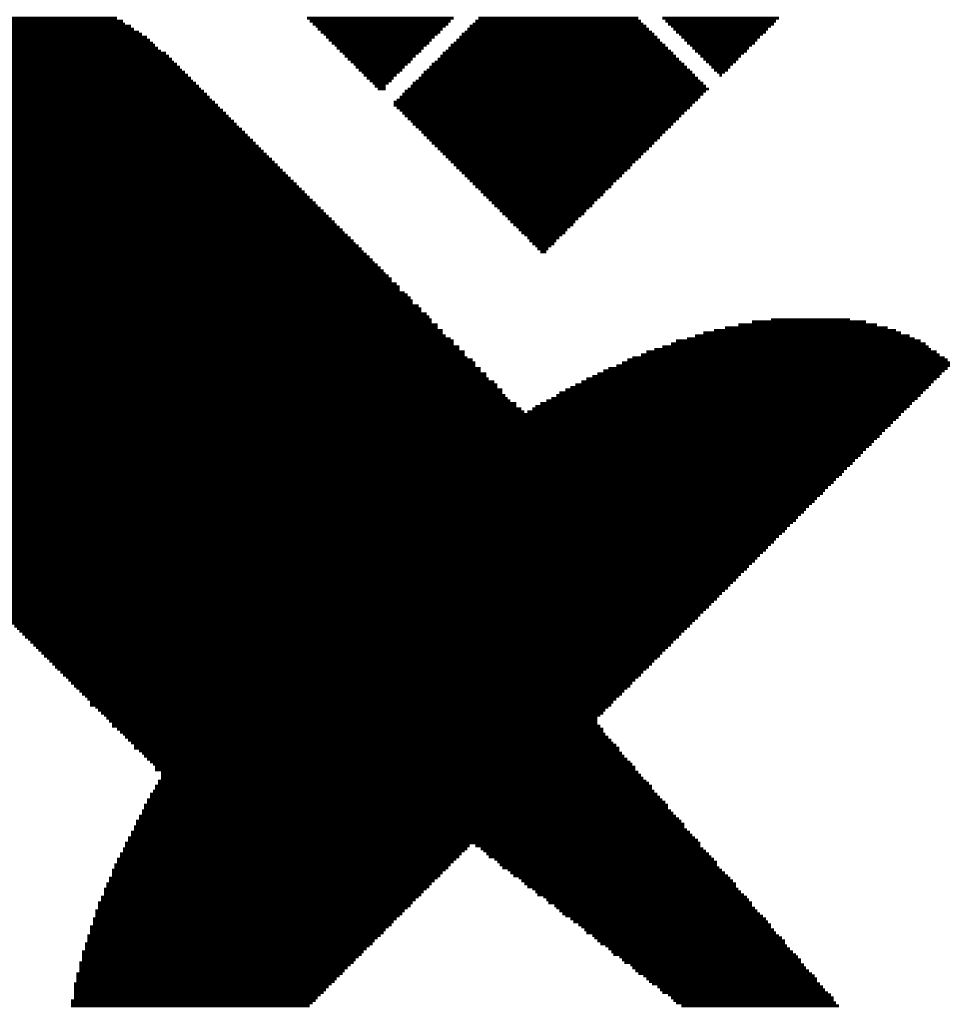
# Model space of a CAD drawing. Extents: x -1.3 to 24.2, y -3.9 to 53.4.
# Tile 47 of 62: x 9.4 to 12.6, y 30.2 to 33.6. Entities that reach past the tile are written whole.
import ezdxf

# ---------------------------------------------------------------- set-up
doc = ezdxf.new("R2010")
doc.units = 0
doc.layers.add('GNSS_22_CLICK_V101_GTO', color=11, linetype='CONTINUOUS')

msp = doc.modelspace()

# ---------------------------------------------------------------- linework, layer by layer
at = {"layer": 'GNSS_22_CLICK_V101_GTO', "const_width": 0.01016}
for points in [[(9.01192, 33.58134), (9.74852, 33.58134)], [(9.0297, 33.5915), (9.7282, 33.5915)], [(10.3886, 33.5915), (10.89914, 33.5915)], [(10.39876, 33.58134), (10.88898, 33.58134)], [(10.97534, 33.58134), (11.55192, 33.58134)], [(10.9855, 33.5915), (11.54176, 33.5915)], [(11.62558, 33.5915), (12.03198, 33.5915)], [(11.63574, 33.58134), (12.02182, 33.58134)], [(8.53948, 33.54324), (9.8044, 33.54324)], [(8.96366, 33.5534), (9.78662, 33.5534)], [(8.97382, 33.56356), (9.77646, 33.56356)], [(8.9916, 33.57118), (9.75614, 33.57118)], [(10.40892, 33.57118), (10.88136, 33.57118)], [(10.41908, 33.56356), (10.8712, 33.56356)], [(10.4267, 33.5534), (10.86104, 33.5534)], [(10.43686, 33.54324), (10.85342, 33.54324)], [(10.93724, 33.54324), (11.59002, 33.54324)], [(10.9474, 33.5534), (11.57986, 33.5534)], [(10.95502, 33.56356), (11.5697, 33.56356)], [(10.96518, 33.57118), (11.55954, 33.57118)], [(11.6459, 33.57118), (12.0142, 33.57118)], [(11.65606, 33.56356), (12.00404, 33.56356)], [(11.66368, 33.5534), (11.99388, 33.5534)], [(11.67384, 33.54324), (11.98626, 33.54324)], [(8.51154, 33.5153), (9.8425, 33.5153)], [(8.51916, 33.52546), (9.83234, 33.52546)], [(8.52932, 33.53562), (9.81456, 33.53562)], [(10.44702, 33.53562), (10.84326, 33.53562)], [(10.45464, 33.52546), (10.8331, 33.52546)], [(10.4648, 33.5153), (10.82294, 33.5153)], [(10.9093, 33.5153), (11.61796, 33.5153)], [(10.91946, 33.52546), (11.6078, 33.52546)], [(10.92708, 33.53562), (11.59764, 33.53562)], [(11.684, 33.53562), (11.9761, 33.53562)], [(11.69162, 33.52546), (11.96594, 33.52546)], [(11.70178, 33.5153), (11.95578, 33.5153)], [(8.47344, 33.4772), (9.8806, 33.4772)], [(8.4836, 33.48736), (9.87044, 33.48736)], [(8.49122, 33.49752), (9.86028, 33.49752)], [(8.50138, 33.50514), (9.85266, 33.50514)], [(10.47496, 33.50514), (10.81532, 33.50514)], [(10.48512, 33.49752), (10.80516, 33.49752)], [(10.49274, 33.48736), (10.795, 33.48736)], [(10.5029, 33.4772), (10.78738, 33.4772)], [(10.8712, 33.4772), (11.65606, 33.4772)], [(10.88136, 33.48736), (11.6459, 33.48736)], [(10.88898, 33.49752), (11.63574, 33.49752)], [(10.89914, 33.50514), (11.62558, 33.50514)], [(11.71194, 33.50514), (11.94816, 33.50514)], [(11.7221, 33.49752), (11.938, 33.49752)], [(11.72972, 33.48736), (11.92784, 33.48736)], [(11.73988, 33.4772), (11.92022, 33.4772)], [(8.43534, 33.4391), (9.92632, 33.4391)], [(8.4455, 33.44926), (9.9187, 33.44926)], [(8.45312, 33.45942), (9.90854, 33.45942)], [(8.46328, 33.46958), (9.89838, 33.46958)], [(10.51306, 33.46958), (10.77722, 33.46958)], [(10.52068, 33.45942), (10.76706, 33.45942)], [(10.53084, 33.44926), (10.7569, 33.44926)], [(10.541, 33.4391), (10.74928, 33.4391)], [(10.8331, 33.4391), (11.69162, 33.4391)], [(10.84326, 33.44926), (11.684, 33.44926)], [(10.85342, 33.45942), (11.67384, 33.45942)], [(10.86104, 33.46958), (11.66368, 33.46958)], [(11.75004, 33.46958), (11.91006, 33.46958)], [(11.75766, 33.45942), (11.8999, 33.45942)], [(11.76782, 33.44926), (11.88974, 33.44926)], [(11.77798, 33.4391), (11.88212, 33.4391)], [(8.39724, 33.40354), (9.96442, 33.40354)], [(8.4074, 33.41116), (9.95426, 33.41116)], [(8.41756, 33.42132), (9.94664, 33.42132)], [(8.42518, 33.43148), (9.93648, 33.43148)], [(10.55116, 33.43148), (10.73912, 33.43148)], [(10.55878, 33.42132), (10.72896, 33.42132)], [(10.56894, 33.41116), (10.72134, 33.41116)], [(10.5791, 33.40354), (10.71118, 33.40354)], [(10.795, 33.40354), (11.72972, 33.40354)], [(10.80516, 33.41116), (11.7221, 33.41116)], [(10.81532, 33.42132), (11.71194, 33.42132)], [(10.82294, 33.43148), (11.70178, 33.43148)], [(11.78814, 33.43148), (11.87196, 33.43148)], [(11.79576, 33.42132), (11.8618, 33.42132)], [(11.80592, 33.41116), (11.85418, 33.41116)], [(11.81608, 33.40354), (11.84402, 33.40354)], [(8.3693, 33.37306), (9.99236, 33.37306)], [(8.37946, 33.38322), (9.98474, 33.38322)], [(8.38708, 33.39338), (9.97458, 33.39338)], [(10.58672, 33.39338), (10.70102, 33.39338)], [(10.59688, 33.38322), (10.69086, 33.38322)], [(10.60704, 33.37306), (10.68324, 33.37306)], [(10.76706, 33.37306), (11.75766, 33.37306)], [(10.77722, 33.38322), (11.75004, 33.38322)], [(10.78738, 33.39338), (11.73988, 33.39338)], [(11.8237, 33.39338), (11.83386, 33.39338)], [(8.35152, 33.35528), (10.01268, 33.35528)], [(8.35914, 33.36544), (10.00252, 33.36544)], [(8.35914, 33.34512), (10.0203, 33.34512)], [(8.3693, 33.3375), (10.03046, 33.3375)], [(10.6172, 33.36544), (10.67308, 33.36544)], [(10.62482, 33.35528), (10.66292, 33.35528)], [(10.63498, 33.34512), (10.66292, 33.34512)], [(10.72896, 33.3375), (11.77798, 33.3375)], [(10.73912, 33.34512), (11.78814, 33.34512)], [(10.74928, 33.35528), (11.77798, 33.35528)], [(10.7569, 33.36544), (11.76782, 33.36544)], [(8.37946, 33.32734), (10.04062, 33.32734)], [(8.38708, 33.31718), (10.05078, 33.31718)], [(8.39724, 33.30702), (10.0584, 33.30702)], [(10.70102, 33.30702), (11.75004, 33.30702)], [(10.71118, 33.31718), (11.75766, 33.31718)], [(10.72134, 33.32734), (11.76782, 33.32734)], [(8.4074, 33.2994), (10.06856, 33.2994)], [(8.41756, 33.28924), (10.07872, 33.28924)], [(8.42518, 33.27908), (10.08634, 33.27908)], [(8.43534, 33.27146), (10.0965, 33.27146)], [(10.69086, 33.2994), (11.73988, 33.2994)], [(10.69086, 33.28924), (11.72972, 33.28924)], [(10.70102, 33.27908), (11.7221, 33.27908)], [(10.71118, 33.27146), (11.71194, 33.27146)], [(8.4455, 33.2613), (10.10666, 33.2613)], [(8.45312, 33.25114), (10.11682, 33.25114)], [(8.46328, 33.24098), (10.12444, 33.24098)], [(8.47344, 33.23336), (10.1346, 33.23336)], [(10.72134, 33.2613), (11.70178, 33.2613)], [(10.72896, 33.25114), (11.69162, 33.25114)], [(10.73912, 33.24098), (11.684, 33.24098)], [(10.74928, 33.23336), (11.67384, 33.23336)], [(8.4836, 33.2232), (10.14476, 33.2232)], [(8.49122, 33.21304), (10.15238, 33.21304)], [(8.50138, 33.20542), (10.16254, 33.20542)], [(10.7569, 33.2232), (11.66368, 33.2232)], [(10.76706, 33.21304), (11.65606, 33.21304)], [(10.77722, 33.20542), (11.6459, 33.20542)], [(8.51154, 33.19526), (10.1727, 33.19526)], [(8.51916, 33.1851), (10.18286, 33.1851)], [(8.52932, 33.17494), (10.19048, 33.17494)], [(8.53948, 33.16732), (10.20064, 33.16732)], [(10.78738, 33.19526), (11.63574, 33.19526)], [(10.795, 33.1851), (11.62558, 33.1851)], [(10.80516, 33.17494), (11.61796, 33.17494)], [(10.81532, 33.16732), (11.6078, 33.16732)], [(8.53948, 33.12922), (10.23874, 33.12922)], [(8.54964, 33.15716), (10.2108, 33.15716)], [(8.54964, 33.147), (10.22096, 33.147)], [(8.54964, 33.13684), (10.22858, 33.13684)], [(10.82294, 33.15716), (11.59764, 33.15716)], [(10.8331, 33.147), (11.59002, 33.147)], [(10.84326, 33.13684), (11.57986, 33.13684)], [(10.85342, 33.12922), (11.5697, 33.12922)], [(8.51916, 33.10128), (10.26668, 33.10128)], [(8.52932, 33.1089), (10.25652, 33.1089)], [(8.53948, 33.11906), (10.2489, 33.11906)], [(10.86104, 33.11906), (11.55954, 33.11906)], [(10.8712, 33.1089), (11.55192, 33.1089)], [(10.88136, 33.10128), (11.54176, 33.10128)], [(8.50138, 33.06318), (10.30478, 33.06318)], [(8.51154, 33.08096), (10.287, 33.08096)], [(8.51154, 33.0708), (10.29462, 33.0708)], [(8.51916, 33.09112), (10.27684, 33.09112)], [(10.88898, 33.09112), (11.5316, 33.09112)], [(10.89914, 33.08096), (11.52144, 33.08096)], [(10.9093, 33.0708), (11.51382, 33.0708)], [(10.91946, 33.06318), (11.50366, 33.06318)], [(8.49122, 33.04286), (10.32256, 33.04286)], [(8.49122, 33.03524), (10.33272, 33.03524)], [(8.50138, 33.05302), (10.31494, 33.05302)], [(10.92708, 33.05302), (11.4935, 33.05302)], [(10.93724, 33.04286), (11.48588, 33.04286)], [(10.9474, 33.03524), (11.47572, 33.03524)], [(8.47344, 32.99714), (10.37082, 32.99714)], [(8.4836, 33.02508), (10.34288, 33.02508)], [(8.4836, 33.01492), (10.35304, 33.01492)], [(8.4836, 33.00476), (10.36066, 33.00476)], [(10.95502, 33.02508), (11.46556, 33.02508)], [(10.96518, 33.01492), (11.4554, 33.01492)], [(10.97534, 33.00476), (11.44778, 33.00476)], [(10.9855, 32.99714), (11.43762, 32.99714)], [(8.46328, 32.9692), (10.39876, 32.9692)], [(8.46328, 32.95904), (10.40892, 32.95904)], [(8.47344, 32.98698), (10.38098, 32.98698)], [(8.47344, 32.97682), (10.3886, 32.97682)], [(10.99312, 32.98698), (11.42746, 32.98698)], [(11.00328, 32.97682), (11.41984, 32.97682)], [(11.01344, 32.9692), (11.40968, 32.9692)], [(11.02106, 32.95904), (11.39952, 32.95904)], [(8.45312, 32.93872), (10.4267, 32.93872)], [(8.45312, 32.9311), (10.43686, 32.9311)], [(8.46328, 32.94888), (10.41908, 32.94888)], [(11.03122, 32.94888), (11.38936, 32.94888)], [(11.04138, 32.93872), (11.38174, 32.93872)], [(11.05154, 32.9311), (11.37158, 32.9311)], [(8.4455, 32.91078), (10.45464, 32.91078)], [(8.4455, 32.90316), (10.4648, 32.90316)], [(8.4455, 32.893), (10.47496, 32.893)], [(8.45312, 32.92094), (10.44702, 32.92094)], [(11.05916, 32.92094), (11.36142, 32.92094)], [(11.06932, 32.91078), (11.3538, 32.91078)], [(11.07948, 32.90316), (11.34364, 32.90316)], [(11.0871, 32.893), (11.33348, 32.893)], [(8.43534, 32.86506), (10.5029, 32.86506)], [(8.43534, 32.8549), (10.51306, 32.8549)], [(8.4455, 32.88284), (10.48512, 32.88284)], [(8.4455, 32.87268), (10.49274, 32.87268)], [(11.09726, 32.88284), (11.32332, 32.88284)], [(11.10742, 32.87268), (11.3157, 32.87268)], [(11.11758, 32.86506), (11.30554, 32.86506)], [(11.1252, 32.8549), (11.29538, 32.8549)], [(8.43534, 32.84474), (10.52068, 32.84474)], [(8.43534, 32.83712), (10.53084, 32.83712)], [(8.43534, 32.82696), (10.541, 32.82696)], [(11.13536, 32.84474), (11.28776, 32.84474)], [(11.14552, 32.83712), (11.2776, 32.83712)], [(11.15568, 32.82696), (11.26744, 32.82696)], [(8.42518, 32.79902), (10.56894, 32.79902)], [(8.42518, 32.78886), (10.5791, 32.78886)], [(8.43534, 32.8168), (10.55116, 32.8168)], [(8.43534, 32.80664), (10.55878, 32.80664)], [(11.1633, 32.8168), (11.25728, 32.8168)], [(11.17346, 32.80664), (11.24966, 32.80664)], [(11.18362, 32.79902), (11.2395, 32.79902)], [(11.19124, 32.78886), (11.22934, 32.78886)], [(8.42518, 32.7787), (10.58672, 32.7787)], [(8.42518, 32.77108), (10.59688, 32.77108)], [(8.42518, 32.76092), (10.60704, 32.76092)], [(11.2014, 32.7787), (11.22172, 32.7787)], [(8.42518, 32.75076), (10.6172, 32.75076)], [(8.42518, 32.7406), (10.62482, 32.7406)], [(8.42518, 32.73298), (10.63498, 32.73298)], [(8.42518, 32.72282), (10.64514, 32.72282)], [(8.42518, 32.71266), (10.6553, 32.71266)], [(8.42518, 32.7025), (10.66292, 32.7025)], [(8.42518, 32.69488), (10.67308, 32.69488)], [(8.42518, 32.68472), (10.68324, 32.68472)], [(8.42518, 32.67456), (10.68324, 32.67456)], [(8.42518, 32.66694), (10.70102, 32.66694)], [(8.42518, 32.65678), (10.71118, 32.65678)], [(8.43534, 32.64662), (10.71118, 32.64662)], [(8.43534, 32.63646), (10.72896, 32.63646)], [(8.43534, 32.62884), (10.73912, 32.62884)], [(8.43534, 32.61868), (10.74928, 32.61868)], [(8.43534, 32.60852), (10.7569, 32.60852)], [(8.43534, 32.6009), (10.7569, 32.6009)], [(8.43534, 32.59074), (10.77722, 32.59074)], [(8.4455, 32.58058), (10.78738, 32.58058)], [(8.4455, 32.57042), (10.78738, 32.57042)], [(8.4455, 32.5628), (10.80516, 32.5628)], [(8.4455, 32.55264), (10.81532, 32.55264)], [(8.4455, 32.54248), (10.82294, 32.54248)], [(8.45312, 32.53486), (10.82294, 32.53486)], [(8.45312, 32.5247), (10.84326, 32.5247)], [(8.45312, 32.51454), (10.84326, 32.51454)], [(11.84402, 32.51454), (12.41044, 32.51454)], [(11.88974, 32.5247), (12.37234, 32.5247)], [(11.938, 32.53486), (12.33424, 32.53486)], [(12.00404, 32.54248), (12.27836, 32.54248)], [(8.46328, 32.50438), (10.86104, 32.50438)], [(8.46328, 32.49676), (10.86104, 32.49676)], [(8.46328, 32.4866), (10.8712, 32.4866)], [(11.73988, 32.4866), (12.48664, 32.4866)], [(11.76782, 32.49676), (12.45616, 32.49676)], [(11.80592, 32.50438), (12.43838, 32.50438)], [(8.47344, 32.47644), (10.88898, 32.47644)], [(8.47344, 32.46882), (10.89914, 32.46882)], [(8.47344, 32.45866), (10.89914, 32.45866)], [(8.4836, 32.4485), (10.91946, 32.4485)], [(11.62558, 32.4485), (12.55268, 32.4485)], [(11.65606, 32.45866), (12.54252, 32.45866)], [(11.67384, 32.46882), (12.52474, 32.46882)], [(11.71194, 32.47644), (12.50442, 32.47644)], [(8.4836, 32.43834), (10.91946, 32.43834)], [(8.49122, 32.43072), (10.93724, 32.43072)], [(8.49122, 32.42056), (10.93724, 32.42056)], [(8.49122, 32.4104), (10.9474, 32.4104)], [(11.52144, 32.4104), (12.60856, 32.4104)], [(11.55192, 32.42056), (12.59078, 32.42056)], [(11.5697, 32.43072), (12.58062, 32.43072)], [(11.59764, 32.43834), (12.5603, 32.43834)], [(8.50138, 32.40278), (10.96518, 32.40278)], [(8.50138, 32.39262), (10.97534, 32.39262)], [(8.51154, 32.38246), (10.97534, 32.38246)], [(11.46556, 32.38246), (12.62634, 32.38246)], [(11.48588, 32.39262), (12.62634, 32.39262)], [(11.50366, 32.40278), (12.61872, 32.40278)], [(8.51154, 32.3723), (10.99312, 32.3723)], [(8.51916, 32.36468), (10.99312, 32.36468)], [(8.52932, 32.35452), (11.01344, 32.35452)], [(8.52932, 32.34436), (11.01344, 32.34436)], [(11.38174, 32.34436), (12.59078, 32.34436)], [(11.39952, 32.35452), (12.5984, 32.35452)], [(11.41984, 32.36468), (12.60856, 32.36468)], [(11.43762, 32.3723), (12.61872, 32.3723)], [(8.53948, 32.33674), (11.02106, 32.33674)], [(8.53948, 32.32658), (11.04138, 32.32658)], [(8.54964, 32.31642), (11.05154, 32.31642)], [(11.32332, 32.31642), (12.5603, 32.31642)], [(11.34364, 32.32658), (12.57046, 32.32658)], [(11.36142, 32.33674), (12.58062, 32.33674)], [(8.55726, 32.30626), (11.05154, 32.30626)], [(8.55726, 32.29864), (11.06932, 32.29864)], [(8.56742, 32.28848), (11.06932, 32.28848)], [(8.57758, 32.27832), (11.07948, 32.27832)], [(11.25728, 32.27832), (12.52474, 32.27832)], [(11.26744, 32.28848), (12.53236, 32.28848)], [(11.28776, 32.29864), (12.54252, 32.29864)], [(11.30554, 32.30626), (12.55268, 32.30626)], [(8.57758, 32.26816), (11.0871, 32.26816)], [(8.5852, 32.26054), (11.09726, 32.26054)], [(8.59536, 32.25038), (11.11758, 32.25038)], [(8.60552, 32.24022), (11.11758, 32.24022)], [(11.18362, 32.24022), (12.48664, 32.24022)], [(11.2014, 32.25038), (12.49426, 32.25038)], [(11.22172, 32.26054), (12.50442, 32.26054)], [(11.2395, 32.26816), (12.51458, 32.26816)], [(8.61568, 32.2326), (11.13536, 32.2326)], [(8.6233, 32.22244), (11.14552, 32.22244)], [(8.63346, 32.21228), (12.45616, 32.21228)], [(11.15568, 32.22244), (12.46632, 32.22244)], [(11.17346, 32.2326), (12.47648, 32.2326)], [(8.64362, 32.20212), (12.44854, 32.20212)], [(8.65124, 32.1945), (12.43838, 32.1945)], [(8.6614, 32.18434), (12.42822, 32.18434)], [(8.67156, 32.17418), (12.4206, 32.17418)], [(8.68172, 32.16656), (12.41044, 32.16656)], [(8.68934, 32.1564), (12.40028, 32.1564)], [(8.6995, 32.14624), (12.39012, 32.14624)], [(8.70966, 32.13608), (12.3825, 32.13608)], [(8.71728, 32.12846), (12.37234, 32.12846)], [(8.72744, 32.1183), (12.36218, 32.1183)], [(8.7376, 32.10814), (12.35456, 32.10814)], [(8.74776, 32.10052), (12.3444, 32.10052)], [(8.75538, 32.09036), (12.33424, 32.09036)], [(8.76554, 32.0802), (12.32408, 32.0802)], [(8.7757, 32.07004), (12.31646, 32.07004)], [(8.78332, 32.06242), (12.3063, 32.06242)], [(8.79348, 32.05226), (12.29614, 32.05226)], [(8.80364, 32.0421), (12.28852, 32.0421)], [(8.8138, 32.03448), (12.27836, 32.03448)], [(8.82142, 32.02432), (12.2682, 32.02432)], [(8.83158, 32.01416), (12.25804, 32.01416)], [(8.84174, 32.004), (12.25042, 32.004)], [(8.8519, 31.99638), (12.24026, 31.99638)], [(8.85952, 31.98622), (12.2301, 31.98622)], [(8.86968, 31.97606), (12.22248, 31.97606)], [(8.87984, 31.96844), (12.21232, 31.96844)], [(8.88746, 31.95828), (12.20216, 31.95828)], [(8.89762, 31.94812), (12.192, 31.94812)], [(8.90778, 31.93796), (12.18438, 31.93796)], [(8.91794, 31.93034), (12.17422, 31.93034)], [(8.92556, 31.92018), (12.16406, 31.92018)], [(8.93572, 31.91002), (12.15644, 31.91002)], [(8.94588, 31.9024), (12.14628, 31.9024)], [(8.9535, 31.89224), (12.13612, 31.89224)], [(8.96366, 31.88208), (12.12596, 31.88208)], [(8.97382, 31.87192), (12.11834, 31.87192)], [(8.98398, 31.8643), (12.10818, 31.8643)], [(8.9916, 31.85414), (12.09802, 31.85414)], [(9.00176, 31.84398), (12.0904, 31.84398)], [(9.01192, 31.83636), (12.08024, 31.83636)], [(9.01954, 31.8262), (12.07008, 31.8262)], [(9.0297, 31.81604), (12.05992, 31.81604)], [(9.03986, 31.80588), (12.0523, 31.80588)], [(9.05002, 31.79826), (12.04214, 31.79826)], [(9.05764, 31.7881), (12.03198, 31.7881)], [(9.0678, 31.77794), (12.02182, 31.77794)], [(9.07796, 31.76778), (12.0142, 31.76778)], [(9.08558, 31.76016), (12.00404, 31.76016)], [(9.09574, 31.75), (11.99388, 31.75)], [(9.1059, 31.73984), (11.98626, 31.73984)], [(9.11606, 31.73222), (11.9761, 31.73222)], [(9.12368, 31.72206), (11.96594, 31.72206)], [(9.13384, 31.7119), (11.95578, 31.7119)], [(9.144, 31.70174), (11.94816, 31.70174)], [(9.15162, 31.69412), (11.938, 31.69412)], [(9.16178, 31.68396), (11.92784, 31.68396)], [(9.17194, 31.6738), (11.92022, 31.6738)], [(9.1821, 31.66618), (11.91006, 31.66618)], [(9.18972, 31.65602), (11.8999, 31.65602)], [(9.19988, 31.64586), (11.88974, 31.64586)], [(9.21004, 31.6357), (11.88212, 31.6357)], [(9.21766, 31.62808), (11.87196, 31.62808)], [(9.22782, 31.61792), (11.8618, 31.61792)], [(9.23798, 31.60776), (11.85418, 31.60776)], [(9.24814, 31.60014), (11.84402, 31.60014)], [(9.25576, 31.58998), (11.83386, 31.58998)], [(9.26592, 31.57982), (11.8237, 31.57982)], [(9.27608, 31.56966), (11.81608, 31.56966)], [(9.28624, 31.56204), (11.80592, 31.56204)], [(9.29386, 31.55188), (11.79576, 31.55188)], [(9.30402, 31.54172), (11.78814, 31.54172)], [(9.31418, 31.5341), (11.77798, 31.5341)], [(9.3218, 31.52394), (11.76782, 31.52394)], [(9.33196, 31.51378), (11.75766, 31.51378)], [(9.33196, 31.50362), (11.75004, 31.50362)], [(9.35228, 31.496), (11.73988, 31.496)], [(9.3599, 31.48584), (11.72972, 31.48584)], [(9.37006, 31.47568), (11.7221, 31.47568)], [(9.38022, 31.46806), (11.71194, 31.46806)], [(9.38784, 31.4579), (11.70178, 31.4579)], [(9.398, 31.44774), (11.69162, 31.44774)], [(9.40816, 31.43758), (11.684, 31.43758)], [(9.41832, 31.42996), (11.67384, 31.42996)], [(9.42594, 31.4198), (11.66368, 31.4198)], [(9.4361, 31.40964), (11.65606, 31.40964)], [(9.44626, 31.40202), (11.6459, 31.40202)], [(9.45388, 31.39186), (11.63574, 31.39186)], [(9.46404, 31.3817), (11.62558, 31.3817)], [(9.4742, 31.37154), (11.61796, 31.37154)], [(9.48436, 31.36392), (11.6078, 31.36392)], [(9.49198, 31.35376), (11.59764, 31.35376)], [(9.50214, 31.3436), (11.59002, 31.3436)], [(9.5123, 31.33344), (11.57986, 31.33344)], [(9.51992, 31.32582), (11.5697, 31.32582)], [(9.53008, 31.31566), (11.55954, 31.31566)], [(9.54024, 31.3055), (11.55192, 31.3055)], [(9.5504, 31.29788), (11.54176, 31.29788)], [(9.55802, 31.28772), (11.5316, 31.28772)], [(9.56818, 31.27756), (11.52144, 31.27756)], [(9.57834, 31.2674), (11.51382, 31.2674)], [(9.58596, 31.25978), (11.50366, 31.25978)], [(9.59612, 31.24962), (11.4935, 31.24962)], [(9.60628, 31.23946), (11.48588, 31.23946)], [(9.61644, 31.23184), (11.47572, 31.23184)], [(9.62406, 31.22168), (11.46556, 31.22168)], [(9.63422, 31.21152), (11.4554, 31.21152)], [(9.63422, 31.20136), (11.44778, 31.20136)], [(9.652, 31.19374), (11.43762, 31.19374)], [(9.66216, 31.18358), (11.42746, 31.18358)], [(9.67232, 31.17342), (11.41984, 31.17342)], [(9.68248, 31.1658), (11.40968, 31.1658)], [(9.6901, 31.15564), (11.39952, 31.15564)], [(9.70026, 31.14548), (11.39952, 31.14548)], [(9.71042, 31.13532), (11.39952, 31.13532)], [(9.71042, 31.1277), (11.40968, 31.1277)], [(9.7282, 31.11754), (11.41984, 31.11754)], [(9.73836, 31.10738), (11.41984, 31.10738)], [(9.74852, 31.09976), (11.42746, 31.09976)], [(9.75614, 31.0896), (11.43762, 31.0896)], [(9.7663, 31.07944), (11.44778, 31.07944)], [(9.77646, 31.06928), (11.4554, 31.06928)], [(9.78662, 31.06166), (11.46556, 31.06166)], [(9.78662, 31.0515), (11.47572, 31.0515)], [(9.8044, 31.04134), (11.47572, 31.04134)], [(9.81456, 31.03372), (11.48588, 31.03372)], [(9.82218, 31.02356), (11.4935, 31.02356)], [(9.83234, 31.0134), (11.50366, 31.0134)], [(9.8425, 31.00324), (11.51382, 31.00324)], [(9.85266, 30.99562), (11.52144, 30.99562)], [(9.86028, 30.98546), (11.5316, 30.98546)], [(9.86028, 30.9753), (11.5316, 30.9753)], [(9.87044, 30.9372), (11.5697, 30.9372)], [(9.8806, 30.96768), (11.54176, 30.96768)], [(9.8806, 30.95752), (11.55192, 30.95752)], [(9.8806, 30.94736), (11.55954, 30.94736)], [(9.85266, 30.90164), (11.59764, 30.90164)], [(9.86028, 30.91942), (11.59002, 30.91942)], [(9.86028, 30.90926), (11.59002, 30.90926)], [(9.87044, 30.92958), (11.57986, 30.92958)], [(9.83234, 30.87116), (11.62558, 30.87116)], [(9.8425, 30.89148), (11.6078, 30.89148)], [(9.8425, 30.88132), (11.61796, 30.88132)], [(9.82218, 30.85338), (11.6459, 30.85338)], [(9.82218, 30.84322), (11.6459, 30.84322)], [(9.83234, 30.86354), (11.63574, 30.86354)], [(9.8044, 30.81528), (11.67384, 30.81528)], [(9.8044, 30.80512), (11.684, 30.80512)], [(9.81456, 30.83306), (11.65606, 30.83306)], [(9.81456, 30.82544), (11.66368, 30.82544)], [(9.78662, 30.77718), (11.70178, 30.77718)], [(9.78662, 30.76702), (11.71194, 30.76702)], [(9.79424, 30.7975), (11.69162, 30.7975)], [(9.79424, 30.78734), (11.70178, 30.78734)], [(9.7663, 30.73908), (11.73988, 30.73908)], [(9.7663, 30.73146), (11.75004, 30.73146)], [(9.77646, 30.7594), (11.7221, 30.7594)], [(9.77646, 30.74924), (11.72972, 30.74924)], [(9.74852, 30.70098), (10.9474, 30.70098)], [(9.75614, 30.7213), (11.75766, 30.7213)], [(9.75614, 30.71114), (10.95502, 30.71114)], [(10.97534, 30.71114), (11.75766, 30.71114)], [(10.99312, 30.70098), (11.76782, 30.70098)], [(9.7282, 30.66542), (10.9093, 30.66542)], [(9.73836, 30.6832), (10.92708, 30.6832)], [(9.73836, 30.67304), (10.91946, 30.67304)], [(9.74852, 30.69336), (10.93724, 30.69336)], [(11.00328, 30.69336), (11.77798, 30.69336)], [(11.01344, 30.6832), (11.78814, 30.6832)], [(11.02106, 30.67304), (11.79576, 30.67304)], [(11.04138, 30.66542), (11.80592, 30.66542)], [(9.71804, 30.6451), (10.88898, 30.6451)], [(9.71804, 30.63494), (10.88136, 30.63494)], [(9.7282, 30.65526), (10.89914, 30.65526)], [(11.05154, 30.65526), (11.81608, 30.65526)], [(11.05916, 30.6451), (11.81608, 30.6451)], [(11.06932, 30.63494), (11.8237, 30.63494)], [(9.70026, 30.59938), (10.84326, 30.59938)], [(9.71042, 30.62732), (10.8712, 30.62732)], [(9.71042, 30.61716), (10.86104, 30.61716)], [(9.71042, 30.607), (10.85342, 30.607)], [(11.0871, 30.62732), (11.83386, 30.62732)], [(11.09726, 30.61716), (11.84402, 30.61716)], [(11.10742, 30.607), (11.85418, 30.607)], [(11.1252, 30.59938), (11.8618, 30.59938)], [(9.68248, 30.56128), (10.80516, 30.56128)], [(9.6901, 30.57906), (10.82294, 30.57906)], [(9.6901, 30.5689), (10.81532, 30.5689)], [(9.70026, 30.58922), (10.8331, 30.58922)], [(11.13536, 30.58922), (11.87196, 30.58922)], [(11.14552, 30.57906), (11.88212, 30.57906)], [(11.15568, 30.5689), (11.88212, 30.5689)], [(11.17346, 30.56128), (11.88974, 30.56128)], [(9.67232, 30.53334), (10.77722, 30.53334)], [(9.68248, 30.55112), (10.795, 30.55112)], [(9.68248, 30.54096), (10.78738, 30.54096)], [(11.18362, 30.55112), (11.8999, 30.55112)], [(11.19124, 30.54096), (11.91006, 30.54096)], [(11.21156, 30.53334), (11.92022, 30.53334)], [(9.66216, 30.51302), (10.7569, 30.51302)], [(9.66216, 30.50286), (10.74928, 30.50286)], [(9.66216, 30.49524), (10.73912, 30.49524)], [(9.67232, 30.52318), (10.76706, 30.52318)], [(11.22172, 30.52318), (11.92784, 30.52318)], [(11.22934, 30.51302), (11.938, 30.51302)], [(11.24966, 30.50286), (11.938, 30.50286)], [(11.25728, 30.49524), (11.94816, 30.49524)], [(9.64438, 30.45714), (10.70102, 30.45714)], [(9.652, 30.48508), (10.72896, 30.48508)], [(9.652, 30.47492), (10.72134, 30.47492)], [(9.652, 30.4673), (10.71118, 30.4673)], [(11.26744, 30.48508), (11.95578, 30.48508)], [(11.2776, 30.47492), (11.96594, 30.47492)], [(11.28776, 30.4673), (11.9761, 30.4673)], [(11.30554, 30.45714), (11.98626, 30.45714)], [(9.63422, 30.4292), (10.67308, 30.4292)], [(9.64438, 30.44698), (10.69086, 30.44698)], [(9.64438, 30.43682), (10.68324, 30.43682)], [(11.3157, 30.44698), (11.99388, 30.44698)], [(11.33348, 30.43682), (12.00404, 30.43682)], [(11.34364, 30.4292), (12.00404, 30.4292)], [(9.62406, 30.39872), (10.64514, 30.39872)], [(9.62406, 30.3911), (10.63498, 30.3911)], [(9.63422, 30.41904), (10.66292, 30.41904)], [(9.63422, 30.40888), (10.6553, 30.40888)], [(11.3538, 30.41904), (12.0142, 30.41904)], [(11.36142, 30.40888), (12.02182, 30.40888)], [(11.38174, 30.39872), (12.03198, 30.39872)], [(11.38936, 30.3911), (12.04214, 30.3911)], [(9.61644, 30.37078), (10.6172, 30.37078)], [(9.61644, 30.36316), (10.60704, 30.36316)], [(9.62406, 30.38094), (10.62482, 30.38094)], [(11.39952, 30.38094), (12.0523, 30.38094)], [(11.40968, 30.37078), (12.0523, 30.37078)], [(11.42746, 30.36316), (12.05992, 30.36316)], [(9.60628, 30.34284), (10.58672, 30.34284)], [(9.60628, 30.33268), (10.5791, 30.33268)], [(9.60628, 30.32506), (10.56894, 30.32506)], [(9.61644, 30.353), (10.59688, 30.353)], [(11.43762, 30.353), (12.07008, 30.353)], [(11.44778, 30.34284), (12.08024, 30.34284)], [(11.4554, 30.33268), (12.0904, 30.33268)], [(11.47572, 30.32506), (12.09802, 30.32506)], [(9.59612, 30.30474), (10.55116, 30.30474)], [(9.59612, 30.29712), (10.541, 30.29712)], [(9.59612, 30.28696), (10.53084, 30.28696)], [(9.60628, 30.3149), (10.55878, 30.3149)], [(11.48588, 30.3149), (12.10818, 30.3149)], [(11.4935, 30.30474), (12.10818, 30.30474)], [(11.51382, 30.29712), (12.11834, 30.29712)], [(11.52144, 30.28696), (12.12596, 30.28696)], [(9.58596, 30.26664), (10.51306, 30.26664)], [(9.58596, 30.25902), (10.5029, 30.25902)], [(9.59612, 30.2768), (10.52068, 30.2768)], [(11.5316, 30.2768), (12.13612, 30.2768)], [(11.54176, 30.26664), (12.14628, 30.26664)], [(11.55954, 30.25902), (12.15644, 30.25902)], [(9.57834, 30.23108), (10.47496, 30.23108)], [(9.57834, 30.22092), (10.4648, 30.22092)], [(9.58596, 30.24886), (10.49274, 30.24886)], [(9.58596, 30.2387), (10.48512, 30.2387)], [(11.5697, 30.24886), (12.16406, 30.24886)], [(11.57986, 30.2387), (12.16406, 30.2387)], [(11.59002, 30.23108), (12.17422, 30.23108)], [(11.6078, 30.22092), (12.18438, 30.22092)], [(9.57834, 30.21076), (10.45464, 30.21076)], [(9.57834, 30.2006), (10.44702, 30.2006)], [(9.57834, 30.19298), (10.43686, 30.19298)], [(9.57834, 30.18282), (10.4267, 30.18282)], [(11.61796, 30.21076), (12.192, 30.21076)], [(11.62558, 30.2006), (12.20216, 30.2006)], [(11.6459, 30.19298), (12.21232, 30.19298)], [(11.65606, 30.18282), (12.22248, 30.18282)], [(9.56818, 30.17266), (10.41908, 30.17266)], [(9.56818, 30.16504), (10.40892, 30.16504)], [(9.56818, 30.15488), (10.39876, 30.15488)], [(11.66368, 30.17266), (12.22248, 30.17266)], [(11.67384, 30.16504), (12.2301, 30.16504)], [(11.69162, 30.15488), (12.24026, 30.15488)]]:
    msp.add_lwpolyline(points, dxfattribs=at)

doc.saveas('drawing.dxf')
